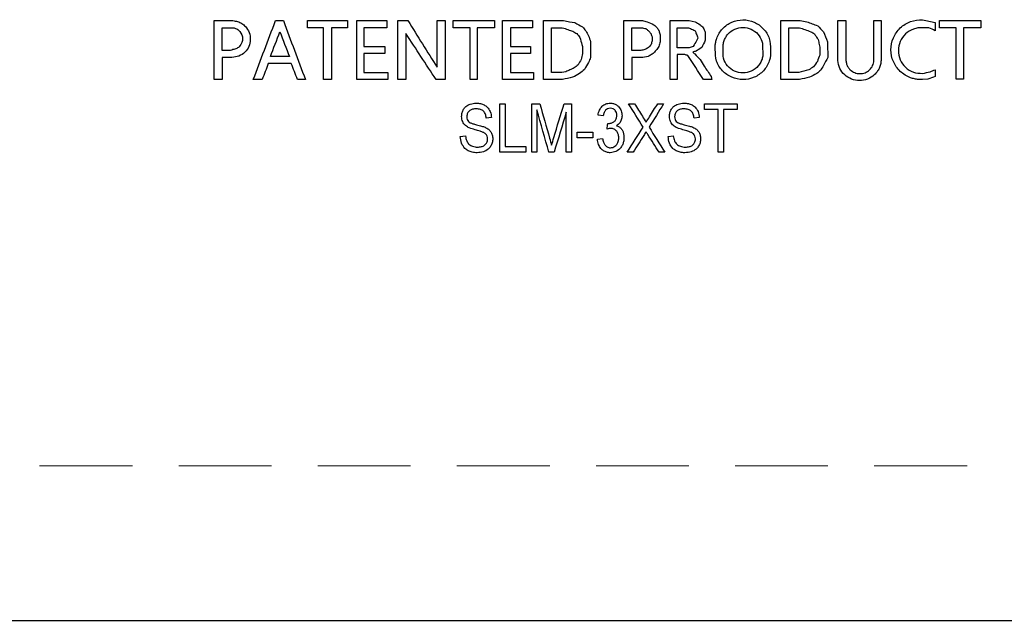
# Model space of a CAD drawing. Header units: millimetres. Extents: x 6 to 273, y 6 to 210.
# Tile 4 of 22: x 66.99 to 80.48, y 70.27 to 78.5. Entities that reach past the tile are written whole.
import ezdxf

# ---------------------------------------------------------------- set-up
doc = ezdxf.new("R2010")
doc.units = ezdxf.units.MM
doc.linetypes.add('HIDDEN', pattern=[1.905, 1.27, -0.635])

msp = doc.modelspace()

# ---------------------------------------------------------------- linework, layer by layer
for p, q in [((69.656, 78.485), (69.914, 78.485)), ((70.497, 78.485), (70.605, 78.485)), ((70.935, 78.485), (71.485, 78.485)), ((71.61, 78.485), (72.022, 78.485)), ((72.173, 78.485), (72.31, 78.485)), ((72.709, 78.485), (72.819, 78.485)), ((72.931, 78.485), (73.494, 78.485)), ((73.604, 78.485), (74.016, 78.485)), ((74.169, 78.485), (74.443, 78.485)), ((75.269, 78.485), (75.522, 78.485)), ((75.9, 78.485), (76.161, 78.485)), ((76.161, 78.485), (76.244, 78.471)), ((77.415, 78.485), (77.683, 78.485)), ((77.683, 78.485), (77.772, 78.471)), ((78.199, 78.485), (78.309, 78.485)), ((78.692, 78.485), (78.79, 78.485)), ((79.589, 78.485), (80.154, 78.485)), ((69.766, 78.389), (69.914, 78.389)), ((69.766, 78.076), (69.766, 78.389)), ((71.156, 78.389), (70.935, 78.389)), ((71.485, 78.389), (71.265, 78.389)), ((72.022, 78.389), (71.705, 78.389)), ((73.164, 78.389), (72.931, 78.389)), ((73.494, 78.389), (73.26, 78.389)), ((74.016, 78.389), (73.714, 78.389)), ((74.279, 78.389), (74.424, 78.389)), ((74.279, 77.775), (74.279, 78.389)), ((74.524, 78.471), (74.595, 78.458)), ((75.378, 78.389), (75.506, 78.389)), ((75.378, 78.076), (75.378, 78.389)), ((75.997, 78.389), (76.153, 78.389)), ((75.997, 78.113), (75.997, 78.389)), ((77.525, 78.389), (77.674, 78.389)), ((77.525, 77.775), (77.525, 78.389)), ((79.445, 78.389), (79.359, 78.389)), ((79.819, 78.389), (79.589, 78.389)), ((80.154, 78.389), (79.919, 78.389)), ((75.654, 78.263), (75.654, 78.21)), ((69.883, 78.076), (69.766, 78.076)), ((71.705, 78.129), (71.994, 78.129)), ((73.714, 78.129), (73.989, 78.129)), ((74.7, 78.133), (74.7, 78.034)), ((75.501, 78.076), (75.378, 78.076)), ((76.161, 78.113), (75.997, 78.113)), ((77.949, 78.122), (77.949, 78.014)), ((69.901, 77.981), (69.766, 77.981)), ((70.688, 77.993), (70.427, 77.993)), ((71.994, 78.034), (71.705, 78.034)), ((73.989, 78.034), (73.714, 78.034)), ((75.529, 77.981), (75.378, 77.981)), ((75.599, 77.993), (75.529, 77.981)), ((76.102, 78.022), (75.997, 78.022)), ((70.713, 77.899), (70.399, 77.899)), ((69.766, 77.68), (69.656, 77.68)), ((70.314, 77.68), (70.193, 77.68)), ((70.907, 77.68), (70.799, 77.68)), ((71.265, 77.68), (71.156, 77.68)), ((72.036, 77.68), (71.61, 77.68)), ((71.705, 77.775), (72.036, 77.775)), ((72.283, 77.68), (72.173, 77.68)), ((72.819, 77.68), (72.696, 77.68)), ((73.26, 77.68), (73.164, 77.68)), ((74.031, 77.68), (73.604, 77.68)), ((73.714, 77.775), (74.031, 77.775)), ((74.428, 77.68), (74.169, 77.68)), ((74.418, 77.775), (74.279, 77.775)), ((74.473, 77.786), (74.418, 77.775)), ((75.378, 77.68), (75.269, 77.68)), ((75.997, 77.68), (75.9, 77.68)), ((76.473, 77.679), (76.358, 77.679)), ((77.674, 77.679), (77.415, 77.679)), ((77.662, 77.775), (77.525, 77.775)), ((79.432, 77.683), (79.359, 77.679)), ((79.919, 77.683), (79.819, 77.683)), ((73.571, 77.347), (73.642, 77.347)), ((74.006, 77.347), (74.118, 77.347)), ((74.448, 77.347), (74.549, 77.347)), ((75.332, 77.347), (75.413, 77.347)), ((75.731, 77.347), (75.812, 77.347)), ((76.372, 77.347), (76.817, 77.347)), ((76.559, 77.269), (76.372, 77.269)), ((76.817, 77.269), (76.63, 77.269)), ((73.455, 77.157), (73.384, 77.148)), ((74.985, 77.183), (74.914, 77.191)), ((76.301, 77.157), (76.23, 77.148)), ((75.047, 77.079), (75.058, 77.078)), ((73.028, 76.898), (73.099, 76.907)), ((74.629, 76.958), (74.843, 76.958)), ((74.843, 76.881), (74.629, 76.881)), ((74.905, 76.864), (74.976, 76.872)), ((75.874, 76.898), (75.945, 76.907)), ((73.642, 76.761), (73.926, 76.761)), ((73.926, 76.684), (73.571, 76.684)), ((74.078, 76.684), (74.006, 76.684)), ((74.313, 76.684), (74.241, 76.684)), ((74.549, 76.684), (74.478, 76.684)), ((75.395, 76.684), (75.314, 76.684)), ((75.83, 76.684), (75.749, 76.684)), ((76.63, 76.684), (76.559, 76.684)), ((56.016, 70.273), (89.06, 70.273))]:
    msp.add_line(p, q)
at = {"color": 7, "linetype": 'HIDDEN', "lineweight": 18}
msp.add_line((40.597, 72.39), (97.538, 72.39), dxfattribs=at)
for points in [[(69.656, 77.68), (69.656, 77.947), (69.656, 78.215), (69.656, 78.485)], [(70.193, 77.68), (70.294, 77.947), (70.396, 78.215), (70.497, 78.485)], [(70.605, 78.485), (70.706, 78.215), (70.806, 77.947), (70.907, 77.68)], [(70.935, 78.389), (70.935, 78.421), (70.935, 78.453), (70.935, 78.485)], [(71.485, 78.485), (71.485, 78.453), (71.485, 78.421), (71.485, 78.389)], [(71.61, 77.68), (71.61, 77.947), (71.61, 78.215), (71.61, 78.485)], [(72.022, 78.485), (72.022, 78.453), (72.022, 78.421), (72.022, 78.389)], [(72.173, 77.68), (72.173, 77.947), (72.173, 78.215), (72.173, 78.485)], [(72.31, 78.485), (72.443, 78.272), (72.576, 78.059), (72.709, 77.848)], [(72.709, 77.848), (72.709, 78.059), (72.709, 78.272), (72.709, 78.485)], [(72.819, 78.485), (72.819, 78.215), (72.819, 77.947), (72.819, 77.68)], [(72.931, 78.389), (72.931, 78.421), (72.931, 78.453), (72.931, 78.485)], [(73.494, 78.485), (73.494, 78.453), (73.494, 78.421), (73.494, 78.389)], [(73.604, 77.68), (73.604, 77.947), (73.604, 78.215), (73.604, 78.485)], [(74.016, 78.485), (74.016, 78.453), (74.016, 78.421), (74.016, 78.389)], [(74.169, 77.68), (74.169, 77.947), (74.169, 78.215), (74.169, 78.485)], [(74.443, 78.485), (74.47, 78.48), (74.497, 78.475), (74.524, 78.471)], [(75.269, 77.68), (75.269, 77.947), (75.269, 78.215), (75.269, 78.485)], [(75.522, 78.485), (75.543, 78.48), (75.564, 78.475), (75.585, 78.471)], [(75.9, 77.68), (75.9, 77.947), (75.9, 78.215), (75.9, 78.485)], [(77.415, 77.679), (77.415, 77.946), (77.415, 78.215), (77.415, 78.485)], [(78.199, 77.939), (78.199, 78.12), (78.199, 78.302), (78.199, 78.485)], [(78.309, 78.485), (78.309, 78.302), (78.309, 78.12), (78.309, 77.939)], [(78.692, 77.939), (78.692, 78.12), (78.692, 78.302), (78.692, 78.485)], [(78.79, 78.485), (78.79, 78.302), (78.79, 78.12), (78.79, 77.939)], [(79.359, 78.498), (79.416, 78.485), (79.474, 78.471), (79.531, 78.458)], [(79.589, 78.389), (79.589, 78.421), (79.589, 78.453), (79.589, 78.485)], [(80.154, 78.485), (80.154, 78.453), (80.154, 78.421), (80.154, 78.389)], [(71.156, 77.68), (71.156, 77.915), (71.156, 78.151), (71.156, 78.389)], [(71.265, 78.389), (71.265, 78.151), (71.265, 77.915), (71.265, 77.68)], [(71.705, 78.389), (71.705, 78.302), (71.705, 78.216), (71.705, 78.129)], [(73.164, 77.68), (73.164, 77.915), (73.164, 78.151), (73.164, 78.389)], [(73.26, 78.389), (73.26, 78.151), (73.26, 77.915), (73.26, 77.68)], [(73.714, 78.389), (73.714, 78.302), (73.714, 78.216), (73.714, 78.129)], [(74.424, 78.389), (74.45, 78.38), (74.476, 78.371), (74.501, 78.363)], [(74.501, 78.363), (74.524, 78.355), (74.547, 78.347), (74.57, 78.339)], [(74.57, 78.339), (74.587, 78.329), (74.605, 78.318), (74.623, 78.308)], [(74.595, 78.458), (74.631, 78.439), (74.667, 78.42), (74.703, 78.4)], [(74.703, 78.4), (74.717, 78.382), (74.732, 78.364), (74.746, 78.346)], [(74.746, 78.346), (74.759, 78.323), (74.772, 78.3), (74.785, 78.277)], [(75.506, 78.389), (75.528, 78.384), (75.549, 78.38), (75.57, 78.376)], [(75.57, 78.376), (75.58, 78.367), (75.59, 78.359), (75.599, 78.35)], [(75.585, 78.471), (75.617, 78.457), (75.649, 78.443), (75.68, 78.429)], [(75.599, 78.35), (75.605, 78.345), (75.611, 78.339), (75.617, 78.334)], [(75.68, 78.429), (75.694, 78.415), (75.708, 78.402), (75.722, 78.389)], [(75.722, 78.389), (75.731, 78.374), (75.74, 78.36), (75.749, 78.346)], [(75.749, 78.346), (75.753, 78.328), (75.758, 78.31), (75.763, 78.292)], [(76.153, 78.389), (76.172, 78.38), (76.191, 78.371), (76.21, 78.363)], [(76.21, 78.363), (76.221, 78.357), (76.232, 78.352), (76.244, 78.347)], [(76.244, 78.471), (76.267, 78.457), (76.289, 78.443), (76.312, 78.429)], [(76.244, 78.347), (76.249, 78.333), (76.254, 78.319), (76.259, 78.305)], [(76.312, 78.429), (76.327, 78.415), (76.341, 78.402), (76.355, 78.389)], [(76.355, 78.389), (76.364, 78.368), (76.373, 78.348), (76.382, 78.328)], [(77.674, 78.389), (77.698, 78.38), (77.723, 78.371), (77.747, 78.363)], [(77.747, 78.363), (77.774, 78.353), (77.8, 78.344), (77.827, 78.334)], [(77.772, 78.471), (77.822, 78.452), (77.872, 78.434), (77.922, 78.415)], [(77.922, 78.415), (77.948, 78.388), (77.974, 78.361), (78, 78.334)], [(79.531, 78.347), (79.502, 78.361), (79.474, 78.375), (79.445, 78.389)], [(79.531, 78.458), (79.531, 78.421), (79.531, 78.384), (79.531, 78.347)], [(79.819, 77.683), (79.819, 77.917), (79.819, 78.152), (79.819, 78.389)], [(79.919, 78.389), (79.919, 78.152), (79.919, 77.917), (79.919, 77.683)], [(70.427, 77.993), (70.471, 78.106), (70.514, 78.22), (70.558, 78.334)], [(70.558, 78.334), (70.601, 78.22), (70.644, 78.106), (70.688, 77.993)], [(72.283, 78.308), (72.283, 78.098), (72.283, 77.888), (72.283, 77.68)], [(72.696, 77.68), (72.558, 77.888), (72.421, 78.098), (72.283, 78.308)], [(74.623, 78.308), (74.638, 78.29), (74.652, 78.272), (74.667, 78.254)], [(74.667, 78.254), (74.675, 78.222), (74.684, 78.19), (74.693, 78.158)], [(74.785, 78.277), (74.794, 78.25), (74.803, 78.223), (74.813, 78.196)], [(75.617, 78.334), (75.625, 78.324), (75.633, 78.315), (75.64, 78.305)], [(75.64, 78.305), (75.645, 78.291), (75.649, 78.277), (75.654, 78.263)], [(75.654, 78.21), (75.65, 78.193), (75.646, 78.176), (75.643, 78.158)], [(75.763, 78.292), (75.763, 78.26), (75.763, 78.228), (75.763, 78.196)], [(76.264, 78.21), (76.248, 78.185), (76.233, 78.159), (76.218, 78.133)], [(76.259, 78.305), (76.267, 78.286), (76.274, 78.267), (76.281, 78.247)], [(76.281, 78.247), (76.275, 78.235), (76.269, 78.223), (76.264, 78.21)], [(76.382, 78.216), (76.366, 78.183), (76.35, 78.149), (76.334, 78.116)], [(76.382, 78.328), (76.382, 78.29), (76.382, 78.253), (76.382, 78.216)], [(77.827, 78.334), (77.845, 78.324), (77.862, 78.315), (77.88, 78.305)], [(77.88, 78.305), (77.886, 78.293), (77.893, 78.281), (77.9, 78.268)], [(77.9, 78.268), (77.91, 78.254), (77.919, 78.241), (77.929, 78.227)], [(77.929, 78.227), (77.933, 78.204), (77.938, 78.181), (77.942, 78.158)], [(78, 78.334), (78.018, 78.288), (78.036, 78.242), (78.054, 78.196)], [(69.914, 78.088), (69.904, 78.084), (69.894, 78.08), (69.883, 78.076)], [(71.994, 78.129), (71.994, 78.098), (71.994, 78.066), (71.994, 78.034)], [(73.989, 78.129), (73.989, 78.098), (73.989, 78.066), (73.989, 78.034)], [(74.693, 78.158), (74.695, 78.15), (74.697, 78.142), (74.7, 78.133)], [(74.813, 78.196), (74.813, 78.124), (74.813, 78.053), (74.813, 77.981)], [(75.557, 78.088), (75.538, 78.084), (75.52, 78.08), (75.501, 78.076)], [(75.605, 78.116), (75.589, 78.107), (75.573, 78.097), (75.557, 78.088)], [(75.643, 78.158), (75.63, 78.144), (75.618, 78.13), (75.605, 78.116)], [(75.707, 78.076), (75.694, 78.062), (75.681, 78.048), (75.667, 78.034)], [(75.748, 78.133), (75.735, 78.114), (75.721, 78.095), (75.707, 78.076)], [(75.763, 78.196), (75.758, 78.175), (75.753, 78.154), (75.748, 78.133)], [(76.218, 78.133), (76.199, 78.126), (76.18, 78.119), (76.161, 78.113)], [(76.334, 78.116), (76.308, 78.1), (76.283, 78.084), (76.257, 78.068)], [(77.942, 78.158), (77.945, 78.146), (77.947, 78.134), (77.949, 78.122)], [(78.054, 78.196), (78.056, 78.124), (78.059, 78.053), (78.062, 77.981)], [(69.766, 77.981), (69.766, 77.881), (69.766, 77.78), (69.766, 77.68)], [(71.705, 78.034), (71.705, 77.948), (71.705, 77.861), (71.705, 77.775)], [(73.714, 78.034), (73.714, 77.948), (73.714, 77.861), (73.714, 77.775)], [(74.683, 77.951), (74.669, 77.928), (74.655, 77.905), (74.641, 77.882)], [(74.7, 78.034), (74.694, 78.006), (74.689, 77.979), (74.683, 77.951)], [(74.813, 77.981), (74.803, 77.958), (74.794, 77.935), (74.785, 77.912)], [(75.378, 77.981), (75.378, 77.881), (75.378, 77.78), (75.378, 77.68)], [(75.624, 78.008), (75.616, 78.003), (75.608, 77.998), (75.599, 77.993)], [(75.667, 78.034), (75.653, 78.026), (75.638, 78.017), (75.624, 78.008)], [(75.997, 78.022), (75.997, 77.908), (75.997, 77.794), (75.997, 77.68)], [(76.145, 78.008), (76.13, 78.012), (76.116, 78.017), (76.102, 78.022)], [(76.358, 77.679), (76.287, 77.788), (76.216, 77.898), (76.145, 78.008)], [(76.257, 78.068), (76.241, 78.063), (76.226, 78.059), (76.21, 78.055)], [(76.21, 78.055), (76.22, 78.046), (76.229, 78.038), (76.239, 78.029)], [(76.239, 78.029), (76.263, 78.003), (76.288, 77.977), (76.312, 77.951)], [(76.312, 77.951), (76.331, 77.922), (76.35, 77.893), (76.369, 77.864)], [(77.949, 78.014), (77.939, 77.985), (77.928, 77.957), (77.918, 77.928)], [(78.062, 77.981), (78.041, 77.945), (78.02, 77.908), (78, 77.871)], [(70.399, 77.899), (70.371, 77.826), (70.342, 77.753), (70.314, 77.68)], [(70.799, 77.68), (70.77, 77.753), (70.742, 77.826), (70.713, 77.899)], [(74.53, 77.81), (74.511, 77.802), (74.492, 77.794), (74.473, 77.786)], [(74.586, 77.837), (74.567, 77.828), (74.548, 77.819), (74.53, 77.81)], [(74.641, 77.882), (74.623, 77.867), (74.604, 77.852), (74.586, 77.837)], [(74.729, 77.818), (74.707, 77.8), (74.685, 77.781), (74.662, 77.762)], [(74.785, 77.912), (74.766, 77.881), (74.748, 77.85), (74.729, 77.818)], [(76.369, 77.864), (76.4, 77.815), (76.431, 77.767), (76.463, 77.719)], [(77.801, 77.812), (77.755, 77.799), (77.708, 77.787), (77.662, 77.775)], [(77.865, 77.855), (77.844, 77.84), (77.822, 77.826), (77.801, 77.812)], [(77.918, 77.928), (77.9, 77.904), (77.883, 77.879), (77.865, 77.855)], [(77.961, 77.802), (77.944, 77.789), (77.927, 77.776), (77.91, 77.762)], [(78, 77.871), (77.987, 77.848), (77.974, 77.825), (77.961, 77.802)], [(79.461, 77.786), (79.484, 77.795), (79.508, 77.803), (79.531, 77.812)], [(79.531, 77.812), (79.531, 77.781), (79.531, 77.75), (79.531, 77.719)], [(72.036, 77.775), (72.036, 77.743), (72.036, 77.712), (72.036, 77.68)], [(74.031, 77.775), (74.031, 77.743), (74.031, 77.712), (74.031, 77.68)], [(74.566, 77.709), (74.52, 77.699), (74.474, 77.69), (74.428, 77.68)], [(74.662, 77.762), (74.63, 77.744), (74.598, 77.726), (74.566, 77.709)], [(76.463, 77.719), (76.466, 77.706), (76.47, 77.692), (76.473, 77.679)], [(77.808, 77.709), (77.763, 77.699), (77.718, 77.689), (77.674, 77.679)], [(77.91, 77.762), (77.876, 77.744), (77.842, 77.726), (77.808, 77.709)], [(79.359, 77.762), (79.393, 77.77), (79.427, 77.778), (79.461, 77.786)], [(79.531, 77.719), (79.498, 77.707), (79.465, 77.695), (79.432, 77.683)], [(73.571, 76.684), (73.571, 76.903), (73.571, 77.124), (73.571, 77.347)], [(73.642, 77.347), (73.642, 77.15), (73.642, 76.955), (73.642, 76.761)], [(74.006, 76.684), (74.006, 76.903), (74.006, 77.124), (74.006, 77.347)], [(74.078, 77.262), (74.078, 77.068), (74.078, 76.875), (74.078, 76.684)], [(74.241, 76.684), (74.186, 76.875), (74.132, 77.068), (74.078, 77.262)], [(74.118, 77.347), (74.162, 77.189), (74.207, 77.032), (74.251, 76.877)], [(74.309, 76.885), (74.355, 77.038), (74.402, 77.192), (74.448, 77.347)], [(74.549, 77.347), (74.549, 77.124), (74.549, 76.903), (74.549, 76.684)], [(75.531, 77.028), (75.465, 77.134), (75.398, 77.241), (75.332, 77.347)], [(75.413, 77.347), (75.449, 77.29), (75.485, 77.232), (75.521, 77.175)], [(75.812, 77.347), (75.746, 77.24), (75.679, 77.134), (75.612, 77.028)], [(75.62, 77.17), (75.657, 77.229), (75.694, 77.288), (75.731, 77.347)], [(76.372, 77.269), (76.372, 77.295), (76.372, 77.321), (76.372, 77.347)], [(76.559, 76.684), (76.559, 76.878), (76.559, 77.073), (76.559, 77.269)], [(76.63, 77.269), (76.63, 77.073), (76.63, 76.878), (76.63, 76.684)], [(76.817, 77.347), (76.817, 77.321), (76.817, 77.295), (76.817, 77.269)], [(74.478, 77.231), (74.423, 77.047), (74.368, 76.865), (74.313, 76.684)], [(74.478, 76.684), (74.478, 76.865), (74.478, 77.047), (74.478, 77.231)], [(75.521, 77.175), (75.538, 77.148), (75.554, 77.121), (75.571, 77.094)], [(75.571, 77.094), (75.587, 77.119), (75.604, 77.144), (75.62, 77.17)], [(75.038, 77.001), (75.041, 77.027), (75.044, 77.053), (75.047, 77.079)], [(75.314, 76.684), (75.386, 76.798), (75.459, 76.913), (75.531, 77.028)], [(75.612, 77.028), (75.685, 76.913), (75.757, 76.798), (75.83, 76.684)], [(74.251, 76.877), (74.26, 76.844), (74.269, 76.811), (74.278, 76.779)], [(74.278, 76.779), (74.288, 76.814), (74.298, 76.849), (74.309, 76.885)], [(74.629, 76.881), (74.629, 76.907), (74.629, 76.932), (74.629, 76.958)], [(74.843, 76.958), (74.843, 76.932), (74.843, 76.907), (74.843, 76.881)], [(75.541, 76.914), (75.492, 76.837), (75.444, 76.761), (75.395, 76.684)], [(75.572, 76.964), (75.562, 76.947), (75.551, 76.931), (75.541, 76.914)], [(75.597, 76.924), (75.589, 76.937), (75.58, 76.95), (75.572, 76.964)], [(75.749, 76.684), (75.698, 76.764), (75.648, 76.844), (75.597, 76.924)], [(73.926, 76.761), (73.926, 76.736), (73.926, 76.71), (73.926, 76.684)]]:
    msp.add_open_spline(points, degree=3)
for points, knots in [([(69.914, 78.485), (69.936, 78.482), (69.979, 78.477), (70.038, 78.448), (70.096, 78.399), (70.144, 78.324), (70.158, 78.226), (70.138, 78.129), (70.081, 78.05), (69.999, 77.993), (69.934, 77.985), (69.901, 77.981)], [0, 0, 0, 0, 0.085083, 0.166722, 0.250607, 0.375519, 0.500475, 0.625385, 0.750343, 0.873827, 1, 1, 1, 1]), ([(76.52, 78.088), (76.519, 78.105), (76.517, 78.14), (76.524, 78.192), (76.547, 78.275), (76.611, 78.382), (76.742, 78.474), (76.898, 78.507), (77.029, 78.48), (77.12, 78.428), (77.198, 78.359), (77.272, 78.245), (77.275, 78.141), (77.277, 78.088)], [0, 0, 0, 0, 0.0420953, 0.0837392, 0.1257338, 0.2503421, 0.3758201, 0.4998831, 0.6246579, 0.6873617, 0.7501158, 0.8742154, 1, 1, 1, 1]), ([(79.359, 77.679), (79.34, 77.679), (79.303, 77.678), (79.247, 77.687), (79.158, 77.713), (79.045, 77.783), (78.948, 77.921), (78.913, 78.087), (78.942, 78.226), (78.997, 78.324), (79.069, 78.407), (79.19, 78.488), (79.303, 78.495), (79.359, 78.498)], [0, 0, 0, 0, 0.0424, 0.084157, 0.126029, 0.250325, 0.375107, 0.499885, 0.624671, 0.687374, 0.750109, 0.874268, 1, 1, 1, 1]), ([(69.914, 78.389), (69.926, 78.386), (69.95, 78.381), (69.982, 78.363), (70.027, 78.323), (70.06, 78.238), (70.025, 78.148), (69.968, 78.101), (69.932, 78.092), (69.914, 78.088)], [0, 0, 0, 0, 0.086831, 0.169438, 0.252554, 0.500374, 0.748195, 0.871677, 1, 1, 1, 1]), ([(76.628, 78.088), (76.627, 78.107), (76.624, 78.146), (76.635, 78.202), (76.658, 78.255), (76.703, 78.317), (76.783, 78.375), (76.898, 78.401), (77.013, 78.375), (77.108, 78.306), (77.169, 78.204), (77.169, 78.127), (77.168, 78.088)], [0, 0, 0, 0, 0.064586, 0.126042, 0.187335, 0.251455, 0.377059, 0.500804, 0.625002, 0.750124, 0.873912, 1, 1, 1, 1]), ([(79.359, 78.389), (79.338, 78.389), (79.295, 78.388), (79.212, 78.366), (79.119, 78.309), (79.044, 78.202), (79.018, 78.075), (79.044, 77.947), (79.119, 77.842), (79.229, 77.77), (79.316, 77.765), (79.359, 77.762)], [0, 0, 0, 0, 0.0628, 0.125615, 0.250424, 0.375305, 0.500184, 0.62507, 0.74995, 0.873947, 1, 1, 1, 1]), ([(77.277, 78.088), (77.277, 78.07), (77.279, 78.035), (77.273, 77.983), (77.251, 77.899), (77.187, 77.792), (77.056, 77.7), (76.898, 77.667), (76.766, 77.695), (76.674, 77.746), (76.597, 77.815), (76.523, 77.929), (76.521, 78.035), (76.52, 78.088)], [0, 0, 0, 0, 0.042569, 0.084375, 0.126208, 0.250328, 0.375806, 0.499868, 0.624642, 0.687349, 0.750107, 0.874216, 1, 1, 1, 1]), ([(77.168, 78.088), (77.171, 78.067), (77.175, 78.028), (77.166, 77.969), (77.144, 77.914), (77.099, 77.848), (77.017, 77.787), (76.898, 77.76), (76.779, 77.787), (76.682, 77.86), (76.621, 77.968), (76.626, 78.048), (76.628, 78.088)], [0, 0, 0, 0, 0.065119, 0.126672, 0.18773, 0.251435, 0.37702, 0.500766, 0.624967, 0.750067, 0.87392, 1, 1, 1, 1]), ([(78.79, 77.939), (78.788, 77.92), (78.784, 77.884), (78.765, 77.831), (78.736, 77.784), (78.687, 77.73), (78.607, 77.678), (78.495, 77.659), (78.382, 77.677), (78.288, 77.739), (78.217, 77.829), (78.205, 77.902), (78.199, 77.939)], [0, 0, 0, 0, 0.063921, 0.125483, 0.187024, 0.250883, 0.374943, 0.500533, 0.624723, 0.750413, 0.874039, 1, 1, 1, 1]), ([(78.309, 77.939), (78.311, 77.923), (78.315, 77.891), (78.336, 77.847), (78.372, 77.805), (78.427, 77.769), (78.5, 77.756), (78.573, 77.768), (78.634, 77.809), (78.68, 77.867), (78.688, 77.915), (78.692, 77.939)], [0, 0, 0, 0, 0.085291, 0.166998, 0.250564, 0.374726, 0.500357, 0.624643, 0.750372, 0.873377, 1, 1, 1, 1]), ([(73.046, 77.173), (73.047, 77.191), (73.05, 77.225), (73.07, 77.272), (73.106, 77.315), (73.166, 77.349), (73.217, 77.354), (73.245, 77.356)], [0, 0, 0, 0, 0.1788925, 0.3416037, 0.5008018, 0.7323939, 1, 1, 1, 1]), ([(73.247, 77.278), (73.229, 77.277), (73.197, 77.275), (73.154, 77.255), (73.123, 77.219), (73.119, 77.188), (73.117, 77.171)], [0, 0, 0, 0, 0.275727, 0.501119, 0.740383, 1, 1, 1, 1]), ([(73.245, 77.356), (73.265, 77.354), (73.303, 77.352), (73.355, 77.333), (73.405, 77.299), (73.445, 77.238), (73.451, 77.185), (73.455, 77.157)], [0, 0, 0, 0, 0.185372, 0.348948, 0.501138, 0.732395, 1, 1, 1, 1]), ([(73.384, 77.148), (73.381, 77.167), (73.376, 77.202), (73.348, 77.248), (73.302, 77.274), (73.266, 77.276), (73.247, 77.278)], [0, 0, 0, 0, 0.280906, 0.507221, 0.729557, 1, 1, 1, 1]), ([(74.914, 77.191), (74.919, 77.215), (74.929, 77.259), (74.966, 77.314), (75.019, 77.349), (75.06, 77.354), (75.081, 77.356)], [0, 0, 0, 0, 0.288667, 0.529904, 0.754607, 1, 1, 1, 1]), ([(75.083, 77.286), (75.07, 77.285), (75.045, 77.282), (75.014, 77.259), (74.993, 77.225), (74.988, 77.197), (74.985, 77.183)], [0, 0, 0, 0, 0.24246, 0.465681, 0.707904, 1, 1, 1, 1]), ([(75.081, 77.356), (75.097, 77.354), (75.126, 77.352), (75.167, 77.333), (75.206, 77.3), (75.237, 77.248), (75.241, 77.205), (75.243, 77.182)], [0, 0, 0, 0, 0.1723613, 0.3347065, 0.5002504, 0.7390799, 1, 1, 1, 1]), ([(75.172, 77.186), (75.17, 77.199), (75.168, 77.224), (75.151, 77.257), (75.121, 77.281), (75.096, 77.285), (75.083, 77.286)], [0, 0, 0, 0, 0.273688, 0.500853, 0.744067, 1, 1, 1, 1]), ([(75.892, 77.173), (75.893, 77.191), (75.896, 77.225), (75.916, 77.272), (75.952, 77.315), (76.012, 77.349), (76.063, 77.354), (76.091, 77.356)], [0, 0, 0, 0, 0.178893, 0.341604, 0.500802, 0.732394, 1, 1, 1, 1]), ([(76.093, 77.278), (76.076, 77.277), (76.044, 77.275), (76, 77.255), (75.969, 77.219), (75.965, 77.188), (75.963, 77.171)], [0, 0, 0, 0, 0.275727, 0.501119, 0.740383, 1, 1, 1, 1]), ([(76.091, 77.356), (76.111, 77.354), (76.149, 77.352), (76.202, 77.333), (76.251, 77.299), (76.291, 77.238), (76.298, 77.185), (76.301, 77.157)], [0, 0, 0, 0, 0.185372, 0.348948, 0.501138, 0.732395, 1, 1, 1, 1]), ([(76.23, 77.148), (76.227, 77.167), (76.222, 77.202), (76.194, 77.248), (76.148, 77.274), (76.113, 77.276), (76.093, 77.278)], [0, 0, 0, 0, 0.280906, 0.507221, 0.729557, 1, 1, 1, 1]), ([(73.231, 76.991), (73.203, 76.999), (73.158, 77.012), (73.095, 77.046), (73.054, 77.102), (73.049, 77.149), (73.046, 77.173)], [0, 0, 0, 0, 0.295263, 0.50113, 0.7409, 1, 1, 1, 1]), ([(73.117, 77.171), (73.117, 77.158), (73.118, 77.134), (73.133, 77.114), (73.139, 77.104)], [0, 0, 0, 0, 0.528329, 1, 1, 1, 1]), ([(75.058, 77.078), (75.074, 77.079), (75.103, 77.082), (75.142, 77.105), (75.167, 77.142), (75.17, 77.171), (75.172, 77.186)], [0, 0, 0, 0, 0.263568, 0.498505, 0.735549, 1, 1, 1, 1]), ([(75.243, 77.182), (75.241, 77.163), (75.237, 77.127), (75.21, 77.078), (75.181, 77.057), (75.166, 77.047)], [0, 0, 0, 0, 0.349863, 0.669729, 1, 1, 1, 1]), ([(76.077, 76.991), (76.05, 76.999), (76.004, 77.012), (75.941, 77.046), (75.9, 77.102), (75.895, 77.149), (75.892, 77.173)], [0, 0, 0, 0, 0.295263, 0.50113, 0.7409, 1, 1, 1, 1]), ([(75.963, 77.171), (75.964, 77.158), (75.965, 77.134), (75.979, 77.114), (75.986, 77.104)], [0, 0, 0, 0, 0.528329, 1, 1, 1, 1]), ([(73.139, 77.104), (73.147, 77.098), (73.165, 77.085), (73.203, 77.072), (73.232, 77.064), (73.248, 77.06)], [0, 0, 0, 0, 0.24015, 0.570829, 1, 1, 1, 1]), ([(73.402, 76.865), (73.4, 76.879), (73.397, 76.904), (73.376, 76.937), (73.341, 76.958), (73.291, 76.974), (73.254, 76.984), (73.231, 76.991)], [0, 0, 0, 0, 0.173776, 0.33136, 0.49831, 0.691993, 1, 1, 1, 1]), ([(73.248, 77.06), (73.272, 77.054), (73.313, 77.045), (73.351, 77.031), (73.367, 77.026)], [0, 0, 0, 0, 0.598372, 1, 1, 1, 1]), ([(73.367, 77.026), (73.383, 77.017), (73.414, 77.001), (73.448, 76.964), (73.468, 76.919), (73.471, 76.885), (73.473, 76.867)], [0, 0, 0, 0, 0.2669777, 0.4993087, 0.731414, 1, 1, 1, 1]), ([(75.087, 77.01), (75.08, 77.009), (75.063, 77.008), (75.047, 77.003), (75.038, 77.001)], [0, 0, 0, 0, 0.461638, 1, 1, 1, 1]), ([(75.198, 76.882), (75.197, 76.899), (75.194, 76.93), (75.172, 76.972), (75.136, 77.003), (75.103, 77.008), (75.087, 77.01)], [0, 0, 0, 0, 0.270338, 0.501061, 0.748435, 1, 1, 1, 1]), ([(75.166, 77.047), (75.178, 77.042), (75.203, 77.033), (75.233, 77.007), (75.254, 76.972), (75.267, 76.93), (75.268, 76.899), (75.269, 76.883)], [0, 0, 0, 0, 0.187443, 0.366039, 0.551991, 0.759788, 1, 1, 1, 1]), ([(75.986, 77.104), (75.993, 77.098), (76.011, 77.085), (76.049, 77.072), (76.078, 77.064), (76.094, 77.06)], [0, 0, 0, 0, 0.24015, 0.570829, 1, 1, 1, 1]), ([(76.248, 76.865), (76.246, 76.879), (76.244, 76.904), (76.222, 76.937), (76.187, 76.958), (76.137, 76.974), (76.1, 76.984), (76.077, 76.991)], [0, 0, 0, 0, 0.173776, 0.33136, 0.49831, 0.691993, 1, 1, 1, 1]), ([(76.094, 77.06), (76.119, 77.054), (76.159, 77.045), (76.198, 77.031), (76.213, 77.026)], [0, 0, 0, 0, 0.5983715, 1, 1, 1, 1]), ([(76.213, 77.026), (76.23, 77.017), (76.26, 77.001), (76.295, 76.964), (76.315, 76.919), (76.318, 76.885), (76.319, 76.867)], [0, 0, 0, 0, 0.266978, 0.499309, 0.731414, 1, 1, 1, 1]), ([(73.257, 76.676), (73.235, 76.677), (73.193, 76.68), (73.135, 76.701), (73.082, 76.74), (73.038, 76.808), (73.032, 76.867), (73.028, 76.898)], [0, 0, 0, 0, 0.182294, 0.344558, 0.498107, 0.7312, 1, 1, 1, 1]), ([(73.099, 76.907), (73.103, 76.884), (73.11, 76.843), (73.144, 76.791), (73.198, 76.759), (73.241, 76.755), (73.263, 76.753)], [0, 0, 0, 0, 0.278492, 0.499653, 0.73442, 1, 1, 1, 1]), ([(73.473, 76.867), (73.471, 76.849), (73.468, 76.813), (73.446, 76.763), (73.407, 76.718), (73.342, 76.683), (73.287, 76.678), (73.257, 76.676)], [0, 0, 0, 0, 0.178391, 0.341203, 0.501035, 0.72888, 1, 1, 1, 1]), ([(73.263, 76.753), (73.282, 76.754), (73.316, 76.756), (73.362, 76.777), (73.396, 76.816), (73.4, 76.848), (73.402, 76.865)], [0, 0, 0, 0, 0.2754477, 0.5009619, 0.7422981, 1, 1, 1, 1]), ([(75.082, 76.676), (75.066, 76.677), (75.033, 76.681), (74.988, 76.701), (74.948, 76.737), (74.916, 76.793), (74.909, 76.839), (74.905, 76.864)], [0, 0, 0, 0, 0.17234, 0.33425, 0.499899, 0.733134, 1, 1, 1, 1]), ([(74.976, 76.872), (74.979, 76.856), (74.986, 76.826), (75.004, 76.785), (75.036, 76.751), (75.068, 76.746), (75.083, 76.744)], [0, 0, 0, 0, 0.281937, 0.502965, 0.750577, 1, 1, 1, 1]), ([(75.269, 76.883), (75.268, 76.864), (75.266, 76.829), (75.249, 76.78), (75.217, 76.732), (75.162, 76.687), (75.109, 76.68), (75.082, 76.676)], [0, 0, 0, 0, 0.181334, 0.345619, 0.501656, 0.749878, 1, 1, 1, 1]), ([(75.083, 76.744), (75.095, 76.745), (75.117, 76.748), (75.147, 76.764), (75.174, 76.791), (75.194, 76.831), (75.197, 76.864), (75.198, 76.882)], [0, 0, 0, 0, 0.163855, 0.325135, 0.50003, 0.73049, 1, 1, 1, 1]), ([(76.103, 76.676), (76.081, 76.677), (76.039, 76.68), (75.982, 76.701), (75.928, 76.74), (75.884, 76.808), (75.878, 76.867), (75.874, 76.898)], [0, 0, 0, 0, 0.182294, 0.344558, 0.498107, 0.7312, 1, 1, 1, 1]), ([(75.945, 76.907), (75.949, 76.884), (75.956, 76.843), (75.99, 76.791), (76.044, 76.759), (76.087, 76.755), (76.109, 76.753)], [0, 0, 0, 0, 0.278492, 0.499653, 0.73442, 1, 1, 1, 1]), ([(76.319, 76.867), (76.317, 76.849), (76.314, 76.813), (76.292, 76.763), (76.253, 76.718), (76.188, 76.683), (76.133, 76.678), (76.103, 76.676)], [0, 0, 0, 0, 0.178391, 0.341203, 0.501035, 0.72888, 1, 1, 1, 1]), ([(76.109, 76.753), (76.128, 76.754), (76.162, 76.756), (76.209, 76.777), (76.242, 76.816), (76.246, 76.848), (76.248, 76.865)], [0, 0, 0, 0, 0.275448, 0.500962, 0.742298, 1, 1, 1, 1])]:
    msp.add_open_spline(points, degree=3, knots=knots)

doc.saveas('drawing.dxf')
